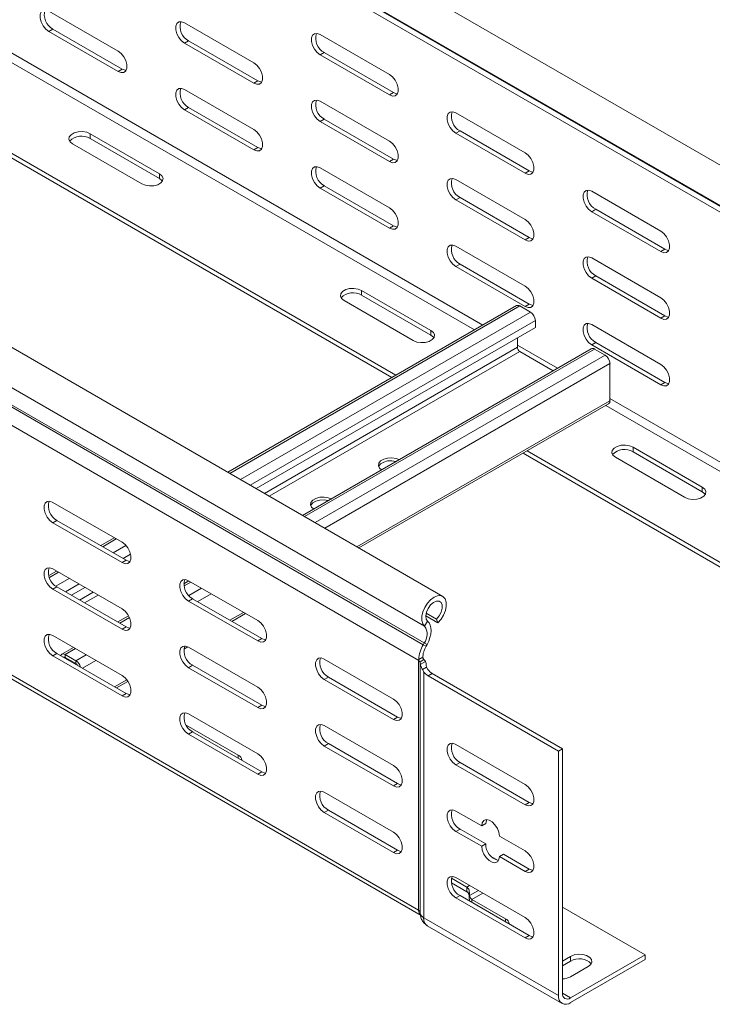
# Model space of a CAD drawing. Header units: millimetres. Extents: x -6 to 5206, y -8403 to -276.
# Tile 19 of 65: x 2340 to 2520, y -7449 to -7193. Entities that reach past the tile are written whole.
import ezdxf

# ---------------------------------------------------------------- set-up
doc = ezdxf.new("R2010")
doc.units = ezdxf.units.MM

msp = doc.modelspace()

# ---------------------------------------------------------------- linework, layer by layer
at = {"color": 7, "linetype": 'Continuous', "lineweight": 15}
for p, q in [((2583.27, -7265.95), (2196.49, -7042.66)), ((2191.94, -7050.54), (2578.73, -7273.83)), ((2582.83, -7276.38), (2196.05, -7053.09)), ((2583.08, -7276.53), (2196.29, -7053.25)), ((2583.95, -7278.56), (2197.16, -7055.27)), ((2449.88, -7342.95), (2063.09, -7119.67)), ((2445.13, -7350.7), (2058.34, -7127.41)), ((2444.76, -7355.54), (2057.97, -7132.25)), ((2445, -7355.1), (2058.21, -7131.82)), ((2443.64, -7359.62), (2056.8, -7136.3)), ((2437.66, -7285.34), (2263.24, -7184.65)), ((2436.6, -7285.96), (2262.18, -7185.27)), ((2365.28, -7200.9), (2347.25, -7190.49)), ((2400.63, -7203.96), (2382.6, -7193.55)), ((2348.31, -7195.18), (2347.25, -7195.8)), ((2347.25, -7195.8), (2365.28, -7206.21)), ((2366.34, -7205.59), (2348.31, -7195.18)), ((2435.99, -7207.02), (2417.96, -7196.61)), ((2383.66, -7198.24), (2382.6, -7198.86)), ((2382.6, -7198.86), (2400.63, -7209.27)), ((2401.7, -7208.65), (2383.66, -7198.24)), ((2443.59, -7424.7), (2056.8, -7201.41)), ((2419.02, -7201.3), (2417.96, -7201.91)), ((2417.96, -7201.91), (2435.99, -7212.32)), ((2437.05, -7211.71), (2419.02, -7201.3)), ((2057.43, -7202.79), (2444.21, -7426.07)), ((2366.34, -7205.59), (2365.28, -7206.21)), ((2401.7, -7208.65), (2400.63, -7209.27)), ((2400.63, -7221.31), (2382.6, -7210.9)), ((2437.05, -7211.71), (2435.99, -7212.32)), ((2435.99, -7224.37), (2417.96, -7213.96)), ((2383.66, -7215.6), (2382.6, -7216.21)), ((2382.6, -7216.21), (2400.63, -7226.62)), ((2401.7, -7226), (2383.66, -7215.6)), ((2471.35, -7227.43), (2453.31, -7217.02)), ((2419.02, -7218.65), (2417.96, -7219.27)), ((2417.96, -7219.27), (2435.99, -7229.68)), ((2437.05, -7229.06), (2419.02, -7218.65)), ((2358.03, -7222.43), (2376.06, -7232.84)), ((2358.03, -7223.66), (2358.03, -7222.43)), ((2454.37, -7221.71), (2453.31, -7222.32)), ((2453.31, -7222.32), (2471.35, -7232.73)), ((2472.41, -7232.12), (2454.37, -7221.71)), ((2371.47, -7235.5), (2353.44, -7225.09)), ((2376.06, -7234.07), (2358.03, -7223.66)), ((2401.7, -7226), (2400.63, -7226.62)), ((2437.05, -7229.06), (2435.99, -7229.68)), ((2376.06, -7234.07), (2376.06, -7232.84)), ((2435.99, -7241.72), (2417.96, -7231.31)), ((2472.41, -7232.12), (2471.35, -7232.73)), ((2419.02, -7236.01), (2417.96, -7236.62)), ((2437.05, -7246.41), (2419.02, -7236.01)), ((2471.35, -7244.78), (2453.31, -7234.37)), ((2417.96, -7236.62), (2435.99, -7247.03)), ((2506.7, -7247.84), (2488.67, -7237.43)), ((2454.37, -7239.06), (2453.31, -7239.68)), ((2453.31, -7239.68), (2471.35, -7250.09)), ((2472.41, -7249.47), (2454.37, -7239.06)), ((2489.73, -7242.12), (2488.67, -7242.74)), ((2488.67, -7242.74), (2506.7, -7253.14)), ((2507.76, -7252.53), (2489.73, -7242.12)), ((2437.05, -7246.41), (2435.99, -7247.03)), ((2472.41, -7249.47), (2471.35, -7250.09)), ((2471.35, -7262.13), (2453.31, -7251.72)), ((2507.76, -7252.53), (2506.7, -7253.14)), ((2454.37, -7256.42), (2453.31, -7257.03)), ((2472.41, -7266.82), (2454.37, -7256.42)), ((2506.7, -7265.19), (2488.67, -7254.78)), ((2453.31, -7257.03), (2471.35, -7267.44)), ((2489.73, -7259.47), (2488.67, -7260.09)), ((2488.67, -7260.09), (2506.7, -7270.5)), ((2507.76, -7269.88), (2489.73, -7259.47)), ((2428.74, -7263.26), (2446.77, -7273.66)), ((2428.74, -7264.48), (2428.74, -7263.26)), ((2442.18, -7276.32), (2424.15, -7265.91)), ((2446.77, -7274.89), (2428.74, -7264.48)), ((2469.07, -7267.21), (2393.87, -7310.62)), ((2472.72, -7268.89), (2469.97, -7267.3)), ((2472.41, -7266.82), (2471.35, -7267.44)), ((2474, -7272.9), (2474, -7271.1)), ((2507.76, -7269.88), (2506.7, -7270.5)), ((2474, -7272.9), (2401.26, -7314.89)), ((2446.77, -7274.89), (2446.77, -7273.66)), ((2506.7, -7282.54), (2488.67, -7272.13)), ((2469.33, -7275.59), (2469.33, -7278.07)), ((2489.73, -7276.83), (2488.67, -7277.44)), ((2507.76, -7287.24), (2489.73, -7276.83)), ((2488.51, -7278.44), (2413.32, -7321.85)), ((2469.97, -7279.17), (2478.6, -7284.16)), ((2488.67, -7277.44), (2506.7, -7287.85)), ((2492.17, -7280.12), (2489.41, -7278.53)), ((2493.44, -7291.99), (2493.44, -7282.32)), ((2507.76, -7287.24), (2506.7, -7287.85)), ((2428.05, -7330.35), (2493.07, -7292.82)), ((2562.39, -7357.35), (2471.84, -7305.07)), ((2499.45, -7304.08), (2517.48, -7314.48)), ((2499.45, -7305.3), (2499.45, -7304.08)), ((2562.39, -7358.57), (2470.78, -7305.69)), ((2512.89, -7317.14), (2494.86, -7306.73)), ((2517.48, -7315.71), (2499.45, -7305.3)), ((2517.48, -7315.71), (2517.48, -7314.48)), ((2348.31, -7318.46), (2366.34, -7328.87)), ((2348.31, -7323.76), (2349.37, -7323.15)), ((2349.37, -7323.15), (2367.4, -7333.56)), ((2366.34, -7334.17), (2348.31, -7323.76)), ((2364.31, -7327.69), (2360.77, -7329.73)), ((2348.31, -7335.81), (2366.34, -7346.22)), ((2366.34, -7334.17), (2367.4, -7333.56)), ((2368.42, -7333.84), (2368.37, -7333.87)), ((2349.28, -7336.37), (2347.22, -7337.55)), ((2348.31, -7341.12), (2349.37, -7340.5)), ((2366.34, -7351.52), (2348.31, -7341.12)), ((2349.37, -7340.5), (2367.4, -7350.91)), ((2356.66, -7340.63), (2353.13, -7342.67)), ((2383.75, -7338.92), (2382.43, -7339.68)), ((2383.66, -7338.87), (2401.7, -7349.28)), ((2383.66, -7344.17), (2384.72, -7343.56)), ((2384.72, -7343.56), (2402.76, -7353.97)), ((2401.7, -7354.58), (2383.66, -7344.17)), ((2368.01, -7348.01), (2365.19, -7349.63)), ((2394.95, -7349.46), (2398.48, -7347.42)), ((2445.45, -7348.03), (2448.6, -7349.85)), ((2445.55, -7347.3), (2448.27, -7348.87)), ((2366.34, -7351.52), (2367.4, -7350.91)), ((2445.13, -7350.7), (2445.94, -7349.44)), ((2448.6, -7349.85), (2448.27, -7348.87)), ((2348.31, -7353.16), (2366.34, -7363.57)), ((2401.7, -7354.58), (2402.76, -7353.97)), ((2353.69, -7356.27), (2350.63, -7358.04)), ((2382.44, -7356.68), (2383.44, -7356.1)), ((2383.66, -7356.22), (2401.7, -7366.63)), ((2444.76, -7355.54), (2445, -7355.1)), ((2445.53, -7355.94), (2444.76, -7355.54)), ((2445, -7355.1), (2445.77, -7355.5)), ((2445.53, -7355.94), (2445.77, -7355.5)), ((2348.31, -7358.47), (2349.37, -7357.85)), ((2366.34, -7368.88), (2348.31, -7358.47)), ((2349.37, -7357.85), (2367.4, -7368.26)), ((2354.28, -7359.72), (2351.53, -7358.13)), ((2351.53, -7358.13), (2351.53, -7358.86)), ((2354.28, -7360.45), (2351.53, -7358.86)), ((2443.6, -7359.37), (2444.65, -7358.76)), ((2353.08, -7359.76), (2352.88, -7359.88)), ((2354.28, -7360.45), (2354.28, -7359.72)), ((2383.66, -7361.53), (2384.72, -7360.91)), ((2401.7, -7371.93), (2383.66, -7361.53)), ((2384.72, -7360.91), (2402.76, -7371.32)), ((2419.02, -7359.28), (2437.05, -7369.69)), ((2443.95, -7359.99), (2443.59, -7359.78)), ((2443.59, -7424.7), (2443.59, -7359.78)), ((2444.98, -7359.39), (2443.95, -7359.99)), ((2444.02, -7360.54), (2444.02, -7425.46)), ((2444.03, -7360.69), (2445.4, -7359.9)), ((2444.57, -7362.03), (2445.67, -7361.4)), ((2445.53, -7360.87), (2445.53, -7360.5)), ((2445.67, -7361.4), (2445.96, -7361.98)), ((2419.02, -7364.58), (2420.08, -7363.97)), ((2420.08, -7363.97), (2438.11, -7374.38)), ((2444.9, -7362.6), (2444.57, -7362.03)), ((2444.9, -7426.68), (2444.9, -7362.6)), ((2447.12, -7363.05), (2446.06, -7363.66)), ((2446.06, -7363.66), (2480.01, -7383.26)), ((2481.07, -7382.64), (2447.12, -7363.05)), ((2364.89, -7366.81), (2367.86, -7365.1)), ((2437.05, -7374.99), (2419.02, -7364.58)), ((2366.34, -7368.88), (2367.4, -7368.26)), ((2401.7, -7371.93), (2402.76, -7371.32)), ((2383.66, -7373.57), (2401.7, -7383.98)), ((2437.05, -7374.99), (2438.11, -7374.38)), ((2396.57, -7384.29), (2383.07, -7376.49)), ((2419.02, -7376.63), (2437.05, -7387.04)), ((2383.66, -7378.88), (2384.72, -7378.26)), ((2401.7, -7389.29), (2383.66, -7378.88)), ((2384.72, -7378.26), (2402.76, -7388.67)), ((2419.02, -7381.94), (2420.08, -7381.32)), ((2437.05, -7392.34), (2419.02, -7381.94)), ((2420.08, -7381.32), (2438.11, -7391.73)), ((2471.35, -7391.93), (2453.31, -7381.52)), ((2480.01, -7383.26), (2481.07, -7382.64)), ((2480.01, -7383.26), (2480.01, -7446.95)), ((2481.07, -7446.33), (2481.07, -7382.64)), ((2453.31, -7386.83), (2454.37, -7386.22)), ((2453.31, -7386.83), (2471.35, -7397.24)), ((2472.41, -7396.63), (2454.37, -7386.22)), ((2401.7, -7389.29), (2402.76, -7388.67)), ((2437.05, -7392.34), (2438.11, -7391.73)), ((2419.02, -7393.98), (2437.05, -7404.39)), ((2471.35, -7397.24), (2472.41, -7396.63)), ((2419.02, -7399.29), (2420.08, -7398.67)), ((2437.05, -7409.7), (2419.02, -7399.29)), ((2420.08, -7398.67), (2438.11, -7409.08)), ((2460.03, -7402.75), (2453.31, -7398.88)), ((2460.03, -7402.75), (2461.09, -7402.14)), ((2453.31, -7404.18), (2454.37, -7403.57)), ((2453.31, -7404.18), (2460.03, -7408.06)), ((2461.09, -7407.45), (2454.37, -7403.57)), ((2460.03, -7408.06), (2461.09, -7407.45)), ((2471.35, -7409.28), (2464.63, -7405.41)), ((2437.05, -7409.7), (2438.11, -7409.08)), ((2464.63, -7410.71), (2465.69, -7410.1)), ((2472.41, -7413.98), (2465.69, -7410.1)), ((2464.27, -7411.73), (2462.52, -7410.72)), ((2464.63, -7410.71), (2471.35, -7414.59)), ((2471.35, -7414.59), (2472.41, -7413.98)), ((2456.14, -7418.68), (2452.14, -7416.37)), ((2452.14, -7417.59), (2456.14, -7419.9)), ((2471.35, -7426.64), (2453.31, -7416.23)), ((2456.14, -7418.68), (2456.14, -7419.9)), ((2456.79, -7420.16), (2456.79, -7421.82)), ((2453.31, -7421.53), (2454.37, -7420.92)), ((2453.31, -7421.53), (2471.35, -7431.94)), ((2472.41, -7431.33), (2454.37, -7420.92)), ((2457.45, -7421.89), (2466.22, -7426.95)), ((2481.07, -7423.88), (2502.63, -7436.33)), ((2480.01, -7446.95), (2444.9, -7426.68)), ((2445.83, -7428.74), (2480.94, -7449.01)), ((2471.35, -7431.94), (2472.41, -7431.33)), ((2481.07, -7437.97), (2483.19, -7436.74)), ((2483.19, -7437.97), (2481.07, -7439.19)), ((2502.63, -7436.33), (2483.19, -7447.56)), ((2483.19, -7437.97), (2483.19, -7436.74)), ((2483.19, -7448.78), (2502.63, -7437.56)), ((2502.63, -7437.56), (2502.63, -7436.33)), ((2487.79, -7439.4), (2483.19, -7442.05))]:
    msp.add_line(p, q, dxfattribs=at)
at = {"color": 8, "linetype": 'Continuous', "lineweight": 15}
for p, q in [((2460.29, -7272.28), (2284.85, -7171)), ((2458.17, -7273.51), (2283.75, -7172.82)), ((2469.97, -7267.3), (2394.4, -7310.93)), ((2472.72, -7268.89), (2397.16, -7312.52)), ((2474, -7271.1), (2399.7, -7313.99)), ((2469.33, -7278.07), (2403.41, -7316.13)), ((2469.97, -7279.17), (2404.68, -7316.86)), ((2489.41, -7278.53), (2413.85, -7322.15)), ((2479.73, -7283.51), (2469.33, -7277.5)), ((2492.17, -7280.12), (2416.6, -7323.74)), ((2493.44, -7282.32), (2419.15, -7325.21)), ((2493.44, -7291.99), (2427.52, -7330.05)), ((2583.95, -7343.67), (2493.44, -7291.42)), ((2582.89, -7345.51), (2492.34, -7293.24)), ((2364.83, -7328), (2361.3, -7330.04)), ((2367.35, -7329.72), (2364.05, -7331.63)), ((2368.53, -7331.98), (2366.6, -7333.1)), ((2349.8, -7336.67), (2347.39, -7338.06)), ((2352.56, -7338.26), (2349.05, -7340.29)), ((2355.11, -7339.73), (2351.57, -7341.77)), ((2384.28, -7339.22), (2382.49, -7340.25)), ((2387.04, -7340.81), (2383.73, -7342.72)), ((2358.81, -7341.87), (2355.28, -7343.91)), ((2360.09, -7342.61), (2356.55, -7344.65)), ((2389.58, -7342.28), (2386.05, -7344.32)), ((2368.24, -7348.48), (2365.71, -7349.94)), ((2397.95, -7347.12), (2394.42, -7349.16)), ((2382.73, -7355.91), (2382.63, -7355.96)), ((2351.53, -7358.86), (2351.32, -7358.98)), ((2354.22, -7356.57), (2351.53, -7358.13)), ((2356.98, -7358.16), (2354.28, -7359.72)), ((2359.52, -7359.63), (2355.99, -7361.68)), ((2367.55, -7364.67), (2364.36, -7366.51)), ((2396.57, -7385.1), (2396.57, -7384.29)), ((2456.14, -7418.68), (2456.85, -7418.27)), ((2456.87, -7420.9), (2459.14, -7419.59)), ((2457.45, -7421.89), (2460.28, -7420.25)), ((2457.45, -7422.7), (2457.45, -7421.89)), ((2466.22, -7427.76), (2466.22, -7426.95)), ((2481.07, -7446.33), (2483.19, -7447.56))]:
    msp.add_line(p, q, dxfattribs=at)
at = {"color": 7, "linetype": 'Continuous', "lineweight": 15, "flags": 128}
for points in [[(2347.25, -7190.49), (2346.46, -7190.2), (2345.77, -7190.26), (2345.26, -7190.67), (2344.99, -7191.38), (2344.99, -7192.3), (2345.26, -7193.32), (2345.77, -7194.32), (2346.46, -7195.18), (2347.25, -7195.8)], [(2382.6, -7193.55), (2381.82, -7193.25), (2381.13, -7193.32), (2380.61, -7193.73), (2380.34, -7194.43), (2380.34, -7195.36), (2380.61, -7196.38), (2381.13, -7197.38), (2381.82, -7198.24), (2382.6, -7198.86)], [(2417.96, -7196.61), (2417.17, -7196.31), (2416.48, -7196.38), (2415.97, -7196.79), (2415.7, -7197.49), (2415.7, -7198.42), (2415.97, -7199.44), (2416.48, -7200.44), (2417.17, -7201.3), (2417.96, -7201.91)], [(2365.28, -7206.21), (2366.07, -7206.5), (2366.76, -7206.44), (2367.27, -7206.03), (2367.54, -7205.32), (2367.54, -7204.4), (2367.27, -7203.37), (2366.76, -7202.37), (2366.07, -7201.51), (2365.28, -7200.9)], [(2400.63, -7209.27), (2401.42, -7209.56), (2402.11, -7209.5), (2402.62, -7209.09), (2402.9, -7208.38), (2402.9, -7207.46), (2402.62, -7206.43), (2402.11, -7205.43), (2401.42, -7204.57), (2400.63, -7203.96)], [(2367.35, -7205.91), (2367.13, -7205.89), (2366.34, -7205.59)], [(2435.99, -7212.32), (2436.78, -7212.62), (2437.47, -7212.56), (2437.98, -7212.15), (2438.25, -7211.44), (2438.25, -7210.52), (2437.98, -7209.49), (2437.47, -7208.49), (2436.78, -7207.63), (2435.99, -7207.02)], [(2402.7, -7208.97), (2402.48, -7208.95), (2401.7, -7208.65)], [(2382.6, -7210.9), (2381.82, -7210.61), (2381.13, -7210.67), (2380.61, -7211.08), (2380.34, -7211.79), (2380.34, -7212.71), (2380.61, -7213.73), (2381.13, -7214.73), (2381.82, -7215.59), (2382.6, -7216.21)], [(2438.06, -7212.02), (2437.84, -7212.01), (2437.05, -7211.71)], [(2417.96, -7213.96), (2417.17, -7213.66), (2416.48, -7213.73), (2415.97, -7214.14), (2415.7, -7214.85), (2415.7, -7215.77), (2415.97, -7216.79), (2416.48, -7217.79), (2417.17, -7218.65), (2417.96, -7219.27)], [(2453.31, -7217.02), (2452.53, -7216.72), (2451.84, -7216.79), (2451.32, -7217.2), (2451.05, -7217.9), (2451.05, -7218.83), (2451.32, -7219.85), (2451.84, -7220.85), (2452.53, -7221.71), (2453.31, -7222.32)], [(2353.44, -7225.09), (2352.79, -7224.55), (2352.5, -7223.92), (2352.59, -7223.28), (2353.07, -7222.69), (2353.87, -7222.22), (2354.89, -7221.95), (2356.02, -7221.89), (2357.11, -7222.06), (2358.03, -7222.43)], [(2400.63, -7226.62), (2401.42, -7226.91), (2402.11, -7226.85), (2402.62, -7226.44), (2402.9, -7225.73), (2402.9, -7224.81), (2402.62, -7223.78), (2402.11, -7222.78), (2401.42, -7221.92), (2400.63, -7221.31)], [(2435.99, -7229.68), (2436.78, -7229.97), (2437.47, -7229.91), (2437.98, -7229.5), (2438.25, -7228.79), (2438.25, -7227.87), (2437.98, -7226.84), (2437.47, -7225.84), (2436.78, -7224.98), (2435.99, -7224.37)], [(2402.7, -7226.32), (2402.48, -7226.3), (2401.7, -7226)], [(2471.35, -7232.73), (2472.13, -7233.03), (2472.82, -7232.97), (2473.34, -7232.56), (2473.61, -7231.85), (2473.61, -7230.93), (2473.34, -7229.9), (2472.82, -7228.9), (2472.13, -7228.04), (2471.35, -7227.43)], [(2438.06, -7229.38), (2437.84, -7229.36), (2437.05, -7229.06)], [(2376.06, -7232.84), (2376.71, -7233.38), (2377, -7234.01), (2376.9, -7234.66), (2376.43, -7235.25), (2375.63, -7235.71), (2374.61, -7235.98), (2373.48, -7236.04), (2372.39, -7235.87), (2371.47, -7235.5)], [(2417.96, -7231.31), (2417.17, -7231.02), (2416.48, -7231.08), (2415.97, -7231.49), (2415.7, -7232.2), (2415.7, -7233.12), (2415.97, -7234.14), (2416.48, -7235.14), (2417.17, -7236), (2417.96, -7236.62)], [(2473.41, -7232.43), (2473.19, -7232.42), (2472.41, -7232.12)], [(2376.84, -7234.78), (2376.71, -7234.6), (2376.06, -7234.07)], [(2453.31, -7234.37), (2452.53, -7234.08), (2451.84, -7234.14), (2451.32, -7234.55), (2451.05, -7235.26), (2451.05, -7236.18), (2451.32, -7237.2), (2451.84, -7238.2), (2452.53, -7239.06), (2453.31, -7239.68)], [(2488.67, -7237.43), (2487.88, -7237.13), (2487.19, -7237.2), (2486.68, -7237.61), (2486.41, -7238.31), (2486.41, -7239.24), (2486.68, -7240.26), (2487.19, -7241.26), (2487.88, -7242.12), (2488.67, -7242.74)], [(2435.99, -7247.03), (2436.78, -7247.32), (2437.47, -7247.26), (2437.98, -7246.85), (2438.25, -7246.14), (2438.25, -7245.22), (2437.98, -7244.2), (2437.47, -7243.19), (2436.78, -7242.33), (2435.99, -7241.72)], [(2471.35, -7250.09), (2472.13, -7250.38), (2472.82, -7250.32), (2473.34, -7249.91), (2473.61, -7249.2), (2473.61, -7248.28), (2473.34, -7247.25), (2472.82, -7246.25), (2472.13, -7245.39), (2471.35, -7244.78)], [(2438.06, -7246.73), (2437.84, -7246.71), (2437.05, -7246.41)], [(2506.7, -7253.14), (2507.49, -7253.44), (2508.18, -7253.38), (2508.69, -7252.97), (2508.96, -7252.26), (2508.96, -7251.34), (2508.69, -7250.31), (2508.18, -7249.31), (2507.49, -7248.45), (2506.7, -7247.84)], [(2473.41, -7249.79), (2473.19, -7249.77), (2472.41, -7249.47)], [(2453.31, -7251.72), (2452.53, -7251.43), (2451.84, -7251.49), (2451.32, -7251.9), (2451.05, -7252.61), (2451.05, -7253.53), (2451.32, -7254.55), (2451.84, -7255.55), (2452.53, -7256.41), (2453.31, -7257.03)], [(2508.77, -7252.84), (2508.55, -7252.83), (2507.76, -7252.53)], [(2488.67, -7254.78), (2487.88, -7254.49), (2487.19, -7254.55), (2486.68, -7254.96), (2486.41, -7255.67), (2486.41, -7256.59), (2486.68, -7257.61), (2487.19, -7258.61), (2487.88, -7259.47), (2488.67, -7260.09)], [(2424.15, -7265.91), (2423.5, -7265.37), (2423.21, -7264.75), (2423.3, -7264.1), (2423.78, -7263.51), (2424.58, -7263.04), (2425.6, -7262.77), (2426.73, -7262.71), (2427.82, -7262.88), (2428.74, -7263.26)], [(2471.35, -7267.44), (2472.13, -7267.73), (2472.82, -7267.67), (2473.34, -7267.26), (2473.61, -7266.55), (2473.61, -7265.63), (2473.34, -7264.61), (2472.82, -7263.6), (2472.13, -7262.74), (2471.35, -7262.13)], [(2506.7, -7270.5), (2507.49, -7270.79), (2508.18, -7270.73), (2508.69, -7270.32), (2508.96, -7269.61), (2508.96, -7268.69), (2508.69, -7267.66), (2508.18, -7266.66), (2507.49, -7265.8), (2506.7, -7265.19)], [(2473.41, -7267.14), (2473.19, -7267.12), (2472.41, -7266.82)], [(2488.67, -7272.13), (2487.88, -7271.84), (2487.19, -7271.9), (2486.68, -7272.31), (2486.41, -7273.02), (2486.41, -7273.94), (2486.68, -7274.96), (2487.19, -7275.96), (2487.88, -7276.82), (2488.67, -7277.44)], [(2508.77, -7270.2), (2508.55, -7270.18), (2507.76, -7269.88)], [(2446.77, -7273.66), (2447.42, -7274.2), (2447.71, -7274.83), (2447.61, -7275.48), (2447.14, -7276.07), (2446.34, -7276.53), (2445.32, -7276.8), (2444.19, -7276.86), (2443.1, -7276.69), (2442.18, -7276.32)], [(2447.55, -7275.6), (2447.42, -7275.42), (2446.77, -7274.89)], [(2506.7, -7287.85), (2507.49, -7288.14), (2508.18, -7288.08), (2508.69, -7287.67), (2508.96, -7286.96), (2508.96, -7286.04), (2508.69, -7285.02), (2508.18, -7284.01), (2507.49, -7283.15), (2506.7, -7282.54)], [(2508.77, -7287.55), (2508.55, -7287.53), (2507.76, -7287.24)], [(2494.86, -7306.73), (2494.21, -7306.2), (2493.92, -7305.57), (2494.02, -7304.92), (2494.49, -7304.33), (2495.29, -7303.87), (2496.31, -7303.59), (2497.44, -7303.53), (2498.53, -7303.7), (2499.45, -7304.08)], [(2438.47, -7307.33), (2437.72, -7307.05), (2436.63, -7306.88), (2435.5, -7306.94), (2434.48, -7307.21), (2433.68, -7307.67), (2433.2, -7308.26), (2433.11, -7308.91), (2433.4, -7309.54), (2433.88, -7309.98)], [(2437.69, -7307.78), (2436.63, -7307.62), (2435.5, -7307.67), (2434.48, -7307.95), (2433.68, -7308.41), (2433.2, -7309), (2433.16, -7309.12)], [(2517.48, -7314.48), (2518.13, -7315.02), (2518.42, -7315.65), (2518.33, -7316.3), (2517.85, -7316.89), (2517.05, -7317.35), (2516.03, -7317.62), (2514.9, -7317.68), (2513.81, -7317.51), (2512.89, -7317.14)], [(2420.79, -7317.53), (2420.04, -7317.25), (2418.95, -7317.09), (2417.82, -7317.14), (2416.8, -7317.42), (2416, -7317.88), (2415.53, -7318.47), (2415.43, -7319.12), (2415.72, -7319.75), (2416.21, -7320.18)], [(2420.01, -7317.98), (2418.95, -7317.82), (2417.82, -7317.88), (2416.8, -7318.15), (2416, -7318.61), (2415.53, -7319.2), (2415.48, -7319.32)], [(2518.26, -7316.42), (2518.13, -7316.24), (2517.48, -7315.71)], [(2348.31, -7323.76), (2347.52, -7323.15), (2346.83, -7322.29), (2346.32, -7321.29), (2346.05, -7320.26), (2346.05, -7319.34), (2346.32, -7318.63), (2346.83, -7318.22), (2347.52, -7318.16), (2348.31, -7318.46)], [(2366.34, -7328.87), (2367.13, -7329.48), (2367.82, -7330.34), (2368.33, -7331.34), (2368.6, -7332.36), (2368.6, -7333.29), (2368.33, -7333.99), (2367.82, -7334.4), (2367.13, -7334.47), (2366.34, -7334.17)], [(2348.31, -7341.12), (2347.52, -7340.5), (2346.83, -7339.64), (2346.32, -7338.64), (2346.05, -7337.62), (2346.05, -7336.69), (2346.32, -7335.99), (2346.83, -7335.58), (2347.52, -7335.51), (2348.31, -7335.81)], [(2367.4, -7333.56), (2368.19, -7333.85), (2368.41, -7333.87)], [(2383.66, -7344.17), (2382.88, -7343.56), (2382.19, -7342.7), (2381.67, -7341.7), (2381.4, -7340.67), (2381.4, -7339.75), (2381.67, -7339.04), (2382.19, -7338.63), (2382.88, -7338.57), (2383.66, -7338.87)], [(2448.6, -7349.85), (2449.42, -7348.92), (2450.09, -7347.82), (2450.56, -7346.66), (2450.8, -7345.51), (2450.78, -7344.47), (2450.51, -7343.63), (2450.01, -7343.04), (2449.32, -7342.76), (2448.5, -7342.81), (2447.6, -7343.18), (2446.7, -7343.85), (2445.88, -7344.76), (2445.19, -7345.84), (2444.69, -7347), (2444.43, -7348.15), (2444.41, -7349.21), (2444.65, -7350.08), (2445.13, -7350.7)], [(2366.34, -7346.22), (2367.13, -7346.83), (2367.82, -7347.69), (2368.33, -7348.69), (2368.6, -7349.72), (2368.6, -7350.64), (2368.33, -7351.35), (2367.82, -7351.76), (2367.13, -7351.82), (2366.34, -7351.52)], [(2448.27, -7348.87), (2448.96, -7348.05), (2449.47, -7347.07), (2449.73, -7346.07), (2449.72, -7345.18), (2449.43, -7344.51), (2448.9, -7344.16), (2448.2, -7344.16), (2447.43, -7344.51), (2446.67, -7345.18), (2446.04, -7346.08), (2445.62, -7347.08), (2445.45, -7348.05), (2445.56, -7348.88), (2445.94, -7349.44)], [(2367.4, -7350.91), (2368.19, -7351.21), (2368.41, -7351.22)], [(2401.7, -7349.28), (2402.48, -7349.89), (2403.17, -7350.75), (2403.69, -7351.75), (2403.96, -7352.77), (2403.96, -7353.7), (2403.69, -7354.41), (2403.17, -7354.81), (2402.48, -7354.88), (2401.7, -7354.58)], [(2445.94, -7349.44), (2446.34, -7349.88), (2446.63, -7350.46), (2446.8, -7351.16), (2446.84, -7351.94), (2446.75, -7352.8), (2446.54, -7353.7), (2446.21, -7354.61), (2445.77, -7355.5)], [(2348.31, -7358.47), (2347.52, -7357.85), (2346.83, -7356.99), (2346.32, -7355.99), (2346.05, -7354.97), (2346.05, -7354.05), (2346.32, -7353.34), (2346.83, -7352.93), (2347.52, -7352.87), (2348.31, -7353.16)], [(2402.76, -7353.97), (2403.54, -7354.26), (2403.76, -7354.28)], [(2383.66, -7361.53), (2382.88, -7360.91), (2382.19, -7360.05), (2381.67, -7359.05), (2381.4, -7358.03), (2381.4, -7357.1), (2381.67, -7356.4), (2382.19, -7355.99), (2382.88, -7355.92), (2383.66, -7356.22)], [(2351.53, -7358.13), (2351.28, -7358.01), (2351.04, -7357.96), (2350.82, -7357.97), (2350.63, -7358.04), (2350.47, -7358.17), (2350.35, -7358.36), (2350.33, -7358.41)], [(2419.02, -7364.58), (2418.23, -7363.97), (2417.54, -7363.11), (2417.03, -7362.11), (2416.76, -7361.08), (2416.76, -7360.16), (2417.03, -7359.45), (2417.54, -7359.04), (2418.23, -7358.98), (2419.02, -7359.28)], [(2366.34, -7363.57), (2367.13, -7364.18), (2367.82, -7365.04), (2368.33, -7366.04), (2368.6, -7367.07), (2368.6, -7367.99), (2368.33, -7368.7), (2367.82, -7369.11), (2367.13, -7369.17), (2366.34, -7368.88)], [(2401.7, -7366.63), (2402.48, -7367.24), (2403.17, -7368.1), (2403.69, -7369.1), (2403.96, -7370.13), (2403.96, -7371.05), (2403.69, -7371.76), (2403.17, -7372.17), (2402.48, -7372.23), (2401.7, -7371.93)], [(2367.4, -7368.26), (2368.19, -7368.56), (2368.41, -7368.58)], [(2402.76, -7371.32), (2403.54, -7371.62), (2403.76, -7371.64)], [(2437.05, -7369.69), (2437.84, -7370.3), (2438.53, -7371.16), (2439.04, -7372.16), (2439.31, -7373.19), (2439.31, -7374.11), (2439.04, -7374.82), (2438.53, -7375.23), (2437.84, -7375.29), (2437.05, -7374.99)], [(2383.66, -7378.88), (2382.88, -7378.26), (2382.19, -7377.4), (2381.67, -7376.4), (2381.4, -7375.38), (2381.4, -7374.46), (2381.67, -7373.75), (2382.19, -7373.34), (2382.88, -7373.28), (2383.66, -7373.57)], [(2438.11, -7374.38), (2438.9, -7374.67), (2439.12, -7374.69)], [(2419.02, -7381.94), (2418.23, -7381.32), (2417.54, -7380.46), (2417.03, -7379.46), (2416.76, -7378.44), (2416.76, -7377.51), (2417.03, -7376.81), (2417.54, -7376.4), (2418.23, -7376.33), (2419.02, -7376.63)], [(2453.31, -7381.52), (2452.53, -7381.23), (2451.84, -7381.29), (2451.32, -7381.7), (2451.05, -7382.41), (2451.05, -7383.33), (2451.32, -7384.36), (2451.84, -7385.36), (2452.53, -7386.22), (2453.31, -7386.83)], [(2401.7, -7383.98), (2402.48, -7384.59), (2403.17, -7385.45), (2403.69, -7386.45), (2403.96, -7387.48), (2403.96, -7388.4), (2403.69, -7389.11), (2403.17, -7389.52), (2402.48, -7389.58), (2401.7, -7389.29)], [(2437.05, -7387.04), (2437.84, -7387.65), (2438.53, -7388.51), (2439.04, -7389.51), (2439.31, -7390.54), (2439.31, -7391.46), (2439.04, -7392.17), (2438.53, -7392.58), (2437.84, -7392.64), (2437.05, -7392.34)], [(2402.76, -7388.67), (2403.54, -7388.97), (2403.76, -7388.99)], [(2438.11, -7391.73), (2438.9, -7392.03), (2439.12, -7392.05)], [(2471.35, -7397.24), (2472.13, -7397.53), (2472.82, -7397.47), (2473.34, -7397.06), (2473.61, -7396.35), (2473.61, -7395.43), (2473.34, -7394.41), (2472.82, -7393.41), (2472.13, -7392.55), (2471.35, -7391.93)], [(2419.02, -7399.29), (2418.23, -7398.67), (2417.54, -7397.81), (2417.03, -7396.81), (2416.76, -7395.79), (2416.76, -7394.87), (2417.03, -7394.16), (2417.54, -7393.75), (2418.23, -7393.69), (2419.02, -7393.98)], [(2473.41, -7396.94), (2473.19, -7396.92), (2472.41, -7396.63)], [(2453.31, -7398.88), (2452.53, -7398.58), (2451.84, -7398.64), (2451.32, -7399.05), (2451.05, -7399.76), (2451.05, -7400.68), (2451.32, -7401.71), (2451.84, -7402.71), (2452.53, -7403.57), (2453.31, -7404.18)], [(2464.63, -7405.41), (2464.49, -7404.42), (2464.09, -7403.39), (2463.48, -7402.45), (2462.73, -7401.7), (2461.93, -7401.24), (2461.18, -7401.12), (2460.57, -7401.36), (2460.17, -7401.93), (2460.03, -7402.75)], [(2461.09, -7402.14), (2461.23, -7401.31), (2461.32, -7401.11)], [(2437.05, -7404.39), (2437.84, -7405), (2438.53, -7405.86), (2439.04, -7406.86), (2439.31, -7407.89), (2439.31, -7408.81), (2439.04, -7409.52), (2438.53, -7409.93), (2437.84, -7409.99), (2437.05, -7409.7)], [(2438.11, -7409.08), (2438.9, -7409.38), (2439.12, -7409.4)], [(2460.03, -7408.06), (2460.17, -7409.05), (2460.57, -7410.08), (2461.18, -7411.02), (2461.93, -7411.77), (2462.73, -7412.23), (2463.48, -7412.35), (2464.09, -7412.11), (2464.49, -7411.54), (2464.63, -7410.71)], [(2471.35, -7414.59), (2472.13, -7414.89), (2472.82, -7414.82), (2473.34, -7414.41), (2473.61, -7413.71), (2473.61, -7412.78), (2473.34, -7411.76), (2472.82, -7410.76), (2472.13, -7409.9), (2471.35, -7409.28)], [(2473.41, -7414.29), (2473.19, -7414.27), (2472.41, -7413.98)], [(2453.31, -7416.23), (2452.53, -7415.93), (2451.84, -7415.99), (2451.32, -7416.4), (2451.05, -7417.11), (2451.05, -7418.03), (2451.32, -7419.06), (2451.84, -7420.06), (2452.53, -7420.92), (2453.31, -7421.53)], [(2471.35, -7431.94), (2472.13, -7432.24), (2472.82, -7432.18), (2473.34, -7431.77), (2473.61, -7431.06), (2473.61, -7430.14), (2473.34, -7429.11), (2472.82, -7428.11), (2472.13, -7427.25), (2471.35, -7426.64)], [(2473.41, -7431.64), (2473.19, -7431.62), (2472.41, -7431.33)], [(2483.19, -7436.74), (2484.11, -7436.37), (2485.2, -7436.2), (2486.33, -7436.26), (2487.35, -7436.53), (2488.15, -7436.99), (2488.63, -7437.58), (2488.73, -7438.23), (2488.43, -7438.86), (2487.79, -7439.4)]]:
    msp.add_lwpolyline(points, dxfattribs=at)
at = {"color": 7, "linetype": 'Continuous', "lineweight": 15}
for centre, radius, start, end in [((2350.35, -7191.41), 4.29, 163.3006, 241.539), ((2385.71, -7194.47), 4.29, 163.3006, 241.539), ((2421.07, -7197.53), 4.29, 163.3006, 241.539), ((2385.71, -7211.82), 4.29, 163.3006, 241.539), ((2421.07, -7214.88), 4.29, 163.3006, 241.539), ((2456.42, -7217.94), 4.29, 163.3006, 241.539), ((2355.79, -7227.32), 4.29, 58.4652, 136.6873), ((2421.07, -7232.23), 4.29, 163.3006, 241.539), ((2456.42, -7235.29), 4.29, 163.3006, 241.539), ((2491.78, -7238.35), 4.29, 163.3006, 241.539), ((2456.42, -7252.64), 4.29, 163.3006, 241.539), ((2491.78, -7255.7), 4.29, 163.3006, 241.539), ((2426.5, -7268.14), 4.29, 58.4652, 136.6873), ((2469.44, -7268.04), 0.905, 54.3824, 114.3071), ((2471.23, -7271.22), 2.77, 2.6055, 57.3945), ((2491.78, -7273.05), 4.29, 163.3006, 241.539), ((2470.71, -7278.01), 1.38, 182.6055, 237.3945), ((2488.88, -7279.26), 0.905, 54.3824, 114.3071), ((2490.68, -7282.45), 2.77, 2.6055, 57.3945), ((2492.56, -7292.09), 0.887, 305.0133, 6.2988), ((2497.21, -7308.96), 4.29, 58.4652, 136.6873), ((2351.42, -7319.38), 4.29, 163.3006, 241.539), ((2351.42, -7336.73), 4.29, 163.3006, 241.539), ((2386.77, -7339.79), 4.29, 163.3006, 241.539), ((2442.08, -7352.81), 3.72, 321.955, 34.7627), ((2351.42, -7354.08), 4.29, 163.3006, 241.539), ((2386.77, -7357.14), 4.29, 163.3006, 241.539), ((2452.34, -7359.93), 8.76, 149.9033, 176.3462), ((2451.09, -7359.19), 6.44, 149.7175, 178.1227), ((2351.27, -7359.2), 0.425, 52.4092, 119.4234), ((2422.13, -7360.2), 4.29, 163.3006, 241.539), ((2352.78, -7362.07), 2.79, 14.2094, 57.3079), ((2353.58, -7361.57), 1.32, 27.5991, 57.8277), ((2443.3, -7360.45), 0.728, 0.549, 66.4328), ((2444.36, -7359.34), 0.764, 200.9857, 237.4103), ((2445.03, -7360.54), 1, 174.4856, 188.2983), ((2443.97, -7360.68), 1.64, 28.7082, 51.9373), ((2448.13, -7360.24), 4, 216.0859, 238.722), ((2449.2, -7359.63), 4, 216.0859, 238.722), ((2386.77, -7374.49), 4.29, 163.3006, 241.539), ((2422.13, -7377.55), 4.29, 163.3006, 241.539), ((2456.42, -7382.44), 4.29, 163.3006, 241.539), ((2395.98, -7385.72), 1.55, 3.7966, 67.5236), ((2422.13, -7394.9), 4.29, 163.3006, 241.539), ((2456.42, -7399.8), 4.29, 163.3006, 241.539), ((2465.38, -7407.56), 4.29, 178.4604, 256.6948), ((2456.42, -7417.15), 4.29, 163.3006, 241.539), ((2465.63, -7428.37), 1.55, 3.7966, 67.5236), ((2485.44, -7441.63), 4.29, 43.3127, 121.5348), ((2480.97, -7437.81), 4.79, 271.2215, 297.6839), ((2482.36, -7446.54), 1.31, 170.786, 309.2033), ((2481.95, -7447.26), 1.97, 170.786, 309.2033)]:
    msp.add_arc(centre, radius, start, end, dxfattribs=at)
at = {"color": 8, "linetype": 'Continuous', "lineweight": 15}
for centre, radius, start, end in [((2445.09, -7424.85), 1.51, 174.3825, 234.2688), ((2443.23, -7425.44), 0.821, 14.6797, 63.8495), ((2445.51, -7425.32), 1.49, 185.3064, 246.0137), ((2447.04, -7426.95), 2.16, 172.7442, 235.9436)]:
    msp.add_arc(centre, radius, start, end, dxfattribs=at)
at = {"color": 7, "linetype": 'Continuous', "lineweight": 15}
for points, knots in [([(2444.65, -7358.76), (2444.66, -7358.81), (2444.66, -7358.91), (2444.72, -7359.07), (2444.81, -7359.21), (2444.9, -7359.32), (2444.95, -7359.37), (2444.98, -7359.39)], [0, 0, 0, 0, 0.2140405, 0.4280875, 0.6418686, 0.8546218, 1, 1, 1, 1]), ([(2443.64, -7359.62), (2443.63, -7359.57), (2443.6, -7359.48), (2443.6, -7359.4), (2443.6, -7359.37)], [0, 0, 0, 0, 0.614497, 1, 1, 1, 1]), ([(2444.57, -7362.03), (2444.54, -7361.95), (2444.41, -7361.68), (2444.21, -7361.25), (2444.07, -7360.9), (2444.04, -7360.74), (2444.03, -7360.69)], [0, 0, 0, 0, 0.1556492, 0.5145643, 0.8545685, 1, 1, 1, 1]), ([(2445.4, -7359.9), (2445.46, -7360.06), (2445.54, -7360.29), (2445.53, -7360.57), (2445.53, -7360.64)], [0, 0, 0, 0, 0.747394, 1, 1, 1, 1]), ([(2445.53, -7360.64), (2445.53, -7360.76), (2445.54, -7361), (2445.63, -7361.27), (2445.67, -7361.4)], [0, 0, 0, 0, 0.52463, 1, 1, 1, 1]), ([(2456.14, -7418.68), (2456.28, -7418.79), (2456.57, -7419.01), (2456.78, -7419.52), (2456.79, -7419.9), (2456.8, -7420.09)], [0, 0, 0, 0, 0.333665, 0.666043, 1, 1, 1, 1]), ([(2456.72, -7420.89), (2456.68, -7420.72), (2456.6, -7420.39), (2456.37, -7420.06), (2456.2, -7419.94), (2456.14, -7419.9)], [0, 0, 0, 0, 0.4065921, 0.8153403, 1, 1, 1, 1]), ([(2456.8, -7420.09), (2456.8, -7420.29), (2456.81, -7420.55), (2456.86, -7420.83), (2456.87, -7420.9)], [0, 0, 0, 0, 0.771596, 1, 1, 1, 1]), ([(2456.79, -7421.57), (2456.79, -7421.41), (2456.78, -7421.19), (2456.74, -7420.95), (2456.72, -7420.89)], [0, 0, 0, 0, 0.725465, 1, 1, 1, 1]), ([(2456.9, -7422.38), (2456.88, -7422.34), (2456.8, -7422.17), (2456.8, -7421.97), (2456.81, -7421.82)], [0, 0, 0, 0, 0.237409, 1, 1, 1, 1]), ([(2456.87, -7420.9), (2456.92, -7421.07), (2457, -7421.4), (2457.22, -7421.73), (2457.4, -7421.85), (2457.45, -7421.89)], [0, 0, 0, 0, 0.406592, 0.81534, 1, 1, 1, 1]), ([(2444.02, -7425.46), (2444.04, -7425.78), (2444.09, -7426.43), (2444.45, -7427.36), (2445.02, -7428.18), (2445.57, -7428.55), (2445.84, -7428.74)], [0, 0, 0, 0, 0.245518, 0.500716, 0.753505, 1, 1, 1, 1])]:
    msp.add_open_spline(points, degree=3, knots=knots, dxfattribs=at)

doc.saveas('drawing.dxf')
